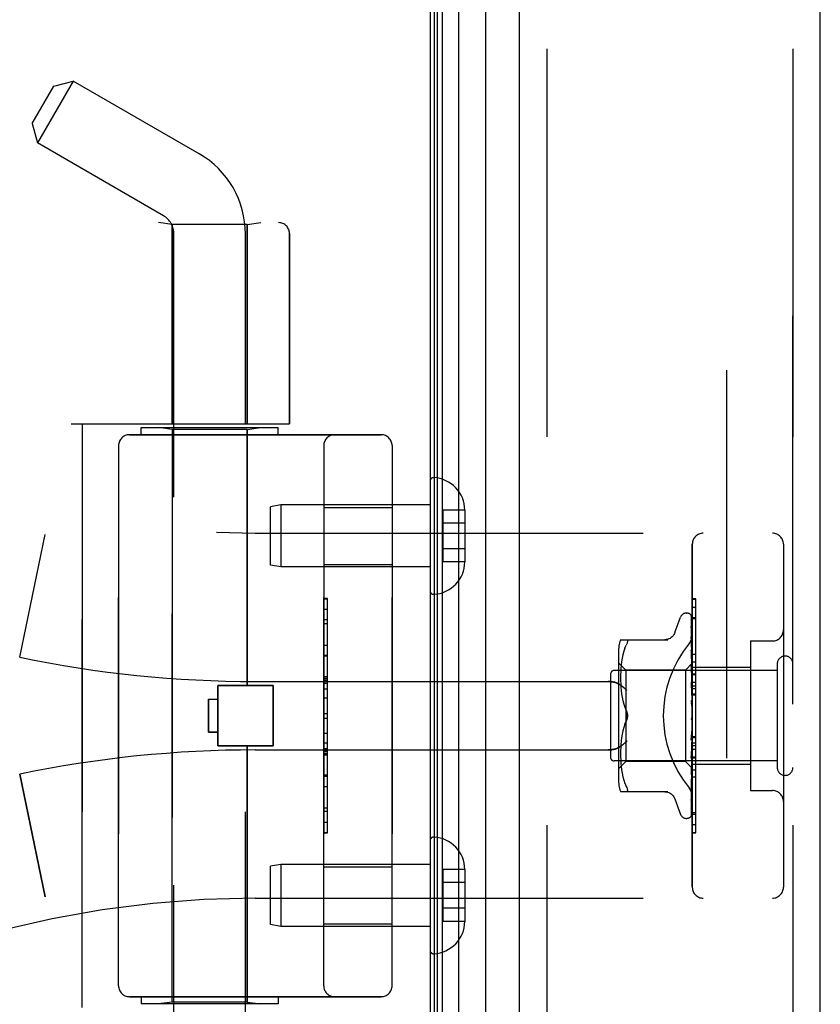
# Model space of a CAD drawing. Header units: inches. Extents: x 0 to 193, y 0 to 125.
# Tile 25 of 256: x 14.91 to 17.1, y 52 to 54.7. Entities that reach past the tile are written whole.
import ezdxf

# ---------------------------------------------------------------- set-up
doc = ezdxf.new("R2010")
doc.units = ezdxf.units.IN
doc.header["$LTSCALE"] = 10.635988
doc.header["$MEASUREMENT"] = 0
doc.linetypes.add('HIDDEN', pattern=[0.2, 0.1, -0.1])
doc.layers.get('0').update_dxf_attribs({"linetype": 'CONTINUOUS'})
for name, color, linetype in [('DEFAULT_2', 8, 'HIDDEN'), ('LEFTHAND_DOOR_ASSEMBLY', 7, 'CONTINUOUS'), ('RIGHTHAND_DOOR_ASSEMBLY', 7, 'CONTINUOUS')]:
    doc.layers.add(name, color=color, linetype=linetype)

msp = doc.modelspace()

# ---------------------------------------------------------------- linework, layer by layer
at = {"color": 3, "linetype": 'Continuous'}
msp.add_line((16.0301, 91.0617), (16.0301, 31.2697), dxfattribs=at)
at = {"layer": 'DEFAULT_2', "color": 8, "linetype": 'HIDDEN'}
msp.add_line((16.8427, 89.9001), (16.8427, 32.4312), dxfattribs=at)
at = {"layer": 'LEFTHAND_DOOR_ASSEMBLY', "color": 7, "linetype": 'Continuous'}
for p, q in [((16.0645, 31.5092), (16.0645, 90.8221)), ((16.1079, 90.831), (16.1079, 31.5003)), ((16.042, 31.5184), (16.042, 90.813)), ((16.0508, 31.516), (16.0508, 90.8153)), ((16.183, 31.5287), (16.183, 90.8026))]:
    msp.add_line(p, q, dxfattribs=at)
at = {"layer": 'LEFTHAND_DOOR_ASSEMBLY', "color": 3, "linetype": 'Continuous'}
for p, q in [((16.2751, 31.5507), (16.2751, 90.7807)), ((17.1001, 31.5507), (17.1001, 90.7807))]:
    msp.add_line(p, q, dxfattribs=at)
at = {"layer": 'LEFTHAND_DOOR_ASSEMBLY', "color": 8, "linetype": 'HIDDEN'}
for p, q in [((16.3501, 90.7807), (16.3501, 31.5507)), ((17.0251, 31.5507), (17.0251, 90.7807)), ((14.9397, 54.4134), (14.9987, 54.5156)), ((15.052, 54.5299), (14.954, 54.3601)), ((14.9987, 54.5156), (15.052, 54.5299)), ((15.3971, 54.3306), (15.052, 54.5299)), ((14.9397, 54.4134), (14.954, 54.3601)), ((15.2991, 54.1609), (14.954, 54.3601)), ((13.5511, 54.1419), (15.6149, 54.1419)), ((15.3231, 54.1366), (15.2856, 54.1419)), ((15.5291, 54.1366), (15.3231, 54.1366)), ((15.3231, 54.1366), (15.3231, 53.5907)), ((15.5291, 54.1366), (15.5666, 54.1419)), ((15.5291, 54.1366), (15.5291, 53.5907)), ((15.3281, 51.2627), (15.3281, 54.1107)), ((15.5241, 51.4641), (15.5241, 54.1107)), ((15.6449, 54.1119), (15.6449, 53.5907)), ((15.0461, 53.5907), (15.6449, 53.5907)), ((15.0761, 51.9907), (15.0761, 53.5907)), ((15.2061, 53.5607), (15.8961, 53.5607)), ((15.2386, 53.5807), (15.6136, 53.5807)), ((15.2386, 53.5607), (15.2386, 53.5807)), ((15.3231, 53.5754), (15.2856, 53.5807)), ((15.5291, 53.5754), (15.3231, 53.5754)), ((15.3231, 52.0059), (15.3231, 53.5754)), ((15.5291, 53.5754), (15.5666, 53.5807)), ((15.5291, 52.8737), (15.5291, 53.5754)), ((15.6136, 53.5607), (15.6136, 53.5807)), ((15.1761, 53.5307), (15.1761, 52.0507)), ((15.7386, 52.0507), (15.7386, 53.5307)), ((15.9261, 53.5307), (15.9261, 52.0507)), ((16.0301, 53.433), (16.0301, 53.1333)), ((15.621, 53.3682), (15.5926, 53.3632)), ((15.5926, 53.2032), (15.5926, 53.3632)), ((16.0301, 53.3682), (15.621, 53.3682)), ((15.621, 53.3682), (15.621, 53.1982)), ((15.7386, 53.3612), (15.9261, 53.3612)), ((16.1256, 53.3542), (16.0656, 53.3542)), ((16.0656, 53.3542), (16.0656, 53.2121)), ((16.1256, 53.3542), (16.1256, 53.3531)), ((16.1256, 53.3531), (16.1256, 53.2132)), ((16.1256, 53.3182), (16.0656, 53.3182)), ((15.5511, 53.2907), (16.9691, 53.2907)), ((14.9051, 52.9507), (14.9749, 53.2873)), ((16.1256, 53.2482), (16.0656, 53.2482)), ((16.7491, 52.3207), (16.7491, 53.2607)), ((16.9991, 53.2607), (16.9991, 52.3207)), ((16.1256, 53.2121), (16.0656, 53.2121)), ((16.1256, 53.2132), (16.1256, 53.2121)), ((15.621, 53.1982), (15.5926, 53.2032)), ((16.0301, 53.1982), (15.621, 53.1982)), ((15.7386, 53.2052), (15.9261, 53.2052)), ((15.7486, 53.1116), (15.7386, 53.1116)), ((15.7386, 53.1114), (15.7486, 53.1114)), ((15.7486, 52.4697), (15.7486, 53.1116)), ((16.7491, 53.0884), (16.7591, 53.0884)), ((16.7591, 52.6777), (16.7591, 53.0884)), ((15.7486, 53.0533), (15.7386, 53.0533)), ((16.7016, 53.0186), (16.717, 53.0609)), ((16.7326, 53.0719), (16.7335, 53.0719)), ((16.7465, 53.0623), (16.7483, 52.9334)), ((16.7465, 53.0531), (16.7483, 52.9284)), ((16.7465, 53.0513), (16.7483, 52.9282)), ((16.7491, 53.06), (16.7591, 53.06)), ((15.7386, 53.0431), (15.7486, 53.0431)), ((16.7464, 53.0348), (16.7465, 53.0343)), ((16.7465, 53.0343), (16.7483, 52.9183)), ((16.7465, 53.0315), (16.7483, 52.918)), ((16.5526, 52.999), (16.6818, 52.999)), ((16.7465, 53.0069), (16.7465, 53.0068)), ((16.7473, 53.0008), (16.7465, 53.0069)), ((16.7465, 53.0068), (16.7483, 52.9035)), ((16.7465, 53.0027), (16.7465, 53.003)), ((16.7465, 53.0029), (16.7483, 52.9032)), ((16.7481, 52.9937), (16.7473, 53.0008)), ((16.9091, 52.9957), (16.9691, 52.9957)), ((16.9091, 52.9957), (16.9091, 52.5857)), ((15.7386, 52.9843), (15.7486, 52.9843)), ((16.5471, 52.9702), (16.5471, 52.6111)), ((16.5614, 52.9671), (16.5589, 52.9577)), ((16.5644, 52.976), (16.5614, 52.9671)), ((16.5644, 52.9759), (16.568, 52.9844)), ((16.7465, 52.9713), (16.7465, 52.9714)), ((16.7465, 52.9714), (16.7483, 52.8847)), ((16.7477, 52.96), (16.7465, 52.9713)), ((16.7465, 52.9667), (16.7483, 52.8843)), ((15.7486, 52.954), (15.7386, 52.954)), ((16.5554, 52.9387), (16.5542, 52.9293)), ((16.5569, 52.9482), (16.5553, 52.9386)), ((16.5589, 52.9578), (16.5569, 52.9482)), ((16.7485, 52.952), (16.7477, 52.96)), ((16.7491, 52.9457), (16.7485, 52.952)), ((16.7491, 52.9387), (16.7591, 52.9387)), ((16.9821, 52.9147), (16.5351, 52.9147)), ((16.5671, 52.9159), (16.5471, 52.9359)), ((16.553, 52.9118), (16.5527, 52.9033)), ((16.5535, 52.9204), (16.553, 52.9117)), ((16.5542, 52.9293), (16.5535, 52.9203)), ((16.7301, 52.9159), (16.5671, 52.9159)), ((16.5671, 52.9159), (16.5671, 52.6654)), ((16.7491, 52.9349), (16.7301, 52.9159)), ((16.7301, 52.9159), (16.7301, 52.6654)), ((16.7465, 52.9293), (16.7465, 52.9295)), ((16.7465, 52.9295), (16.7483, 52.8625)), ((16.7481, 52.9123), (16.7465, 52.9293)), ((16.7465, 52.9241), (16.7483, 52.862)), ((16.7491, 52.9012), (16.7481, 52.9123)), ((16.7483, 52.9335), (16.7484, 52.9335)), ((16.7483, 52.9334), (16.7484, 52.9335)), ((16.7483, 52.9284), (16.7484, 52.9283)), ((16.7483, 52.9282), (16.7484, 52.9284)), ((16.7483, 52.9183), (16.7484, 52.9181)), ((16.7483, 52.918), (16.7484, 52.9183)), ((16.7491, 52.9314), (16.7484, 52.9284)), ((16.7491, 52.9228), (16.7484, 52.9183)), ((16.7491, 52.9144), (16.7484, 52.9181)), ((16.7491, 52.9237), (16.9091, 52.9237)), ((16.9821, 52.9327), (16.9821, 52.6487)), ((15.5511, 52.8844), (16.5187, 52.8844)), ((15.7486, 52.8974), (15.7386, 52.8974)), ((15.7486, 52.8973), (15.7386, 52.8973)), ((15.7386, 52.897), (15.7486, 52.897)), ((16.5251, 52.9047), (16.5251, 52.6767)), ((16.5527, 52.9034), (16.5526, 52.895)), ((16.5526, 52.8952), (16.5527, 52.8866)), ((16.5527, 52.8868), (16.553, 52.878)), ((16.7483, 52.9032), (16.7484, 52.9036)), ((16.7483, 52.9035), (16.7484, 52.9033)), ((16.7483, 52.8843), (16.7484, 52.8848)), ((16.7483, 52.8847), (16.7484, 52.8844)), ((16.7491, 52.9095), (16.7484, 52.9036)), ((16.7491, 52.8982), (16.7484, 52.9033)), ((16.7491, 52.8918), (16.7484, 52.8848)), ((16.7491, 52.878), (16.7484, 52.8844)), ((15.4481, 52.8737), (15.6001, 52.8737)), ((15.4481, 52.7077), (15.4481, 52.8737)), ((15.6001, 52.7077), (15.6001, 52.8737)), ((16.553, 52.8782), (16.5535, 52.8691)), ((16.5535, 52.8693), (16.5543, 52.86)), ((16.5543, 52.8602), (16.5554, 52.8507)), ((16.7465, 52.8823), (16.7465, 52.8825)), ((16.7465, 52.8825), (16.7483, 52.8376)), ((16.7465, 52.8823), (16.7491, 52.8527)), ((16.7465, 52.8765), (16.7483, 52.8371)), ((16.7483, 52.8624), (16.7484, 52.8626)), ((16.7483, 52.8625), (16.7484, 52.8622)), ((16.7483, 52.862), (16.7483, 52.8624)), ((16.7491, 52.8706), (16.7484, 52.8626)), ((16.7491, 52.8547), (16.7484, 52.8622)), ((16.7491, 52.8826), (16.7591, 52.8826)), ((16.7491, 52.8725), (16.7591, 52.8725)), ((16.7491, 52.8653), (16.7591, 52.8653)), ((15.4231, 52.8357), (15.4481, 52.8357)), ((15.4231, 52.8357), (15.4231, 52.7457)), ((15.7486, 52.8391), (15.7386, 52.8391)), ((16.5554, 52.8508), (16.5569, 52.8413)), ((16.5569, 52.8414), (16.5589, 52.8319)), ((16.5588, 52.832), (16.5613, 52.8227)), ((16.7465, 52.832), (16.7491, 52.8021)), ((16.7483, 52.8371), (16.7484, 52.8378)), ((16.7483, 52.8376), (16.7484, 52.8373)), ((16.7491, 52.8464), (16.7484, 52.8378)), ((16.7491, 52.8291), (16.7484, 52.8373)), ((16.7491, 52.8503), (16.7591, 52.8503)), ((16.5613, 52.8227), (16.5644, 52.8138)), ((16.5644, 52.8138), (16.568, 52.8052)), ((16.7465, 52.8255), (16.7475, 52.8175)), ((16.7491, 52.8202), (16.7484, 52.8113)), ((15.7386, 52.7969), (15.7486, 52.7969)), ((16.7481, 52.7851), (16.7482, 52.7851)), ((16.7482, 52.7852), (16.7483, 52.7852)), ((16.7483, 52.7853), (16.7485, 52.7854)), ((16.7483, 52.7852), (16.7483, 52.7853)), ((16.7491, 52.7929), (16.7484, 52.7841)), ((16.7491, 52.7747), (16.7484, 52.7836)), ((16.7491, 52.7871), (16.7489, 52.7867)), ((16.5589, 52.7494), (16.5569, 52.7399)), ((16.5613, 52.7586), (16.5588, 52.7493)), ((16.5644, 52.7675), (16.568, 52.7761)), ((16.7484, 52.7575), (16.7465, 52.7299)), ((16.7484, 52.7569), (16.7465, 52.7237)), ((16.7465, 52.7239), (16.7491, 52.7537)), ((16.7491, 52.7656), (16.7484, 52.7571)), ((16.7484, 52.7575), (16.7484, 52.7566)), ((16.7484, 52.7569), (16.7484, 52.7571)), ((16.7491, 52.7478), (16.7484, 52.7566)), ((15.4231, 52.7457), (15.4481, 52.7457)), ((16.5554, 52.7306), (16.5543, 52.7211)), ((16.5569, 52.74), (16.5554, 52.7305)), ((16.7483, 52.7315), (16.7465, 52.6805)), ((16.7483, 52.731), (16.7465, 52.6747)), ((16.7465, 52.7237), (16.7465, 52.7239)), ((16.7483, 52.7315), (16.7484, 52.7308)), ((16.7483, 52.731), (16.7484, 52.7313)), ((16.7491, 52.7392), (16.7484, 52.7313)), ((16.7491, 52.7225), (16.7484, 52.7308)), ((16.7491, 52.734), (16.7591, 52.734)), ((15.4481, 52.7077), (15.6001, 52.7077)), ((15.5291, 52.0059), (15.5291, 52.7077)), ((15.5511, 52.6969), (16.5187, 52.6969)), ((15.7386, 52.7168), (15.7486, 52.7168)), ((15.7386, 52.7012), (15.7486, 52.7012)), ((16.553, 52.7033), (16.5527, 52.6945)), ((16.5535, 52.7122), (16.553, 52.7031)), ((16.5543, 52.7213), (16.5535, 52.712)), ((16.7483, 52.7078), (16.7465, 52.6352)), ((16.7483, 52.7073), (16.7465, 52.6301)), ((16.7473, 52.6833), (16.7491, 52.7039)), ((16.7483, 52.7078), (16.7484, 52.7072)), ((16.7483, 52.7073), (16.7484, 52.7076)), ((16.7491, 52.7146), (16.7484, 52.7076)), ((16.7491, 52.6997), (16.7484, 52.7072)), ((15.7386, 52.6936), (15.7486, 52.6936)), ((15.7386, 52.6882), (15.7486, 52.6882)), ((15.7386, 52.6834), (15.7486, 52.6834)), ((16.5527, 52.6947), (16.5526, 52.6861)), ((16.5526, 52.6863), (16.5527, 52.6779)), ((16.5527, 52.678), (16.553, 52.6695)), ((16.553, 52.6696), (16.5535, 52.6609)), ((16.7483, 52.6871), (16.7465, 52.5956)), ((16.7483, 52.6867), (16.7465, 52.5913)), ((16.7465, 52.675), (16.7473, 52.6833)), ((16.7465, 52.6747), (16.7465, 52.675)), ((16.7483, 52.6701), (16.7465, 52.5631)), ((16.7483, 52.6698), (16.7465, 52.5597)), ((16.7483, 52.6871), (16.7484, 52.6866)), ((16.7483, 52.6867), (16.7484, 52.687)), ((16.7483, 52.6701), (16.7484, 52.6698)), ((16.7483, 52.6698), (16.7484, 52.6701)), ((16.7491, 52.6928), (16.7484, 52.687)), ((16.7491, 52.6801), (16.7484, 52.6866)), ((16.7491, 52.6745), (16.7484, 52.6701)), ((16.7491, 52.6646), (16.7484, 52.6698)), ((16.7491, 52.6777), (16.7591, 52.6777)), ((16.7591, 52.6773), (16.7491, 52.6773)), ((16.7491, 52.6757), (16.7591, 52.6757)), ((16.7591, 52.47), (16.7591, 52.6773)), ((16.9821, 52.6667), (16.5351, 52.6667)), ((16.5671, 52.6654), (16.5471, 52.6454)), ((16.5535, 52.661), (16.5542, 52.652)), ((16.5542, 52.652), (16.5554, 52.6426)), ((16.5553, 52.6427), (16.5569, 52.6331)), ((16.7301, 52.6654), (16.5671, 52.6654)), ((16.7484, 52.6472), (16.7301, 52.6654)), ((16.7483, 52.6576), (16.7465, 52.5388)), ((16.7483, 52.6574), (16.7465, 52.5365)), ((16.7483, 52.6498), (16.7465, 52.5224)), ((16.7481, 52.6465), (16.7491, 52.6573)), ((16.7483, 52.6576), (16.7484, 52.6573)), ((16.7483, 52.6574), (16.7484, 52.6575)), ((16.7483, 52.6498), (16.7484, 52.6497)), ((16.7483, 52.6497), (16.7484, 52.6498)), ((16.7491, 52.6464), (16.7483, 52.6472)), ((16.7483, 52.6472), (16.7484, 52.6472)), ((16.7491, 52.6604), (16.7484, 52.6575)), ((16.7491, 52.6536), (16.7484, 52.6573)), ((16.7491, 52.6577), (16.9091, 52.6577)), ((14.9051, 52.6306), (14.9749, 52.294)), ((15.7386, 52.625), (15.7486, 52.625)), ((16.5569, 52.6331), (16.5589, 52.6235)), ((16.5589, 52.6236), (16.5614, 52.6142)), ((16.7465, 52.6301), (16.7465, 52.6303)), ((16.7485, 52.6094), (16.7491, 52.6154)), ((16.7591, 52.6222), (16.7491, 52.6222)), ((16.5614, 52.6142), (16.5644, 52.6053)), ((16.5644, 52.6054), (16.568, 52.5969)), ((16.7465, 52.5913), (16.7465, 52.5913)), ((16.7477, 52.6018), (16.7485, 52.6094)), ((16.6818, 52.5823), (16.5526, 52.5823)), ((16.7016, 52.5627), (16.717, 52.5204)), ((16.7465, 52.5594), (16.7472, 52.5649)), ((16.7465, 52.5631), (16.7465, 52.5629)), ((16.9091, 52.5857), (16.9691, 52.5857)), ((16.7465, 52.5365), (16.7464, 52.5357)), ((16.7465, 52.5597), (16.7465, 52.5596)), ((16.7465, 52.5596), (16.7465, 52.5594)), ((16.7326, 52.5094), (16.7335, 52.5094)), ((16.7448, 52.5139), (16.7449, 52.514)), ((16.7491, 52.5253), (16.7591, 52.5253)), ((15.7386, 52.4987), (15.7486, 52.4987)), ((15.7386, 52.4697), (15.7486, 52.4697)), ((16.7491, 52.4709), (16.7591, 52.4709)), ((16.7491, 52.47), (16.7591, 52.47)), ((16.0301, 52.448), (16.0301, 52.1483)), ((15.621, 52.3832), (15.5926, 52.3782)), ((15.5926, 52.2182), (15.5926, 52.3782)), ((16.0301, 52.3832), (15.621, 52.3832)), ((15.621, 52.3832), (15.621, 52.2132)), ((15.7386, 52.3762), (15.9261, 52.3762)), ((16.1256, 52.3692), (16.0656, 52.3692)), ((16.0656, 52.3692), (16.0656, 52.2271)), ((16.1256, 52.3692), (16.1256, 52.3681)), ((16.1256, 52.3681), (16.1256, 52.2282)), ((16.1256, 52.3332), (16.0656, 52.3332)), ((15.5511, 52.2907), (16.9691, 52.2907)), ((16.1256, 52.2632), (16.0656, 52.2632)), ((15.621, 52.2132), (15.5926, 52.2182)), ((16.0301, 52.2132), (15.621, 52.2132)), ((15.7386, 52.2202), (15.9261, 52.2202)), ((16.1256, 52.2271), (16.0656, 52.2271)), ((16.1256, 52.2282), (16.1256, 52.2271)), ((15.8961, 52.0207), (15.2061, 52.0207)), ((15.2386, 52.0207), (15.2386, 52.0007)), ((15.6136, 52.0007), (15.2386, 52.0007)), ((15.3231, 52.0059), (15.2856, 52.0007)), ((15.5291, 52.0059), (15.3231, 52.0059)), ((15.5291, 52.0059), (15.5666, 52.0007)), ((15.6136, 52.0207), (15.6136, 52.0007))]:
    msp.add_line(p, q, dxfattribs=at)
for points in [[(16.7457, 53.0645), (16.7457, 53.0645), (16.7457, 53.0646), (16.7457, 53.0646), (16.7458, 53.0644), (16.7459, 53.0641), (16.7461, 53.0638), (16.7463, 53.0633), (16.7464, 53.0627), (16.7465, 53.0621), (16.7465, 53.0617)], [(16.7491, 53.0584), (16.749, 53.0586), (16.7488, 53.0593), (16.7485, 53.06), (16.7482, 53.0606), (16.7479, 53.0612), (16.7476, 53.0617), (16.7473, 53.0622), (16.747, 53.0627), (16.7467, 53.0631), (16.7464, 53.0635), (16.7462, 53.0639), (16.7457, 53.0645)], [(16.7458, 53.065), (16.746, 53.0647), (16.7462, 53.0642), (16.7463, 53.0636), (16.7464, 53.0629), (16.7465, 53.0623)], [(16.7491, 53.0552), (16.7487, 53.0568), (16.7483, 53.0585), (16.7478, 53.06), (16.7474, 53.0615), (16.7468, 53.0628), (16.7462, 53.0641), (16.7458, 53.065)], [(16.7464, 53.0525), (16.7463, 53.0525), (16.7463, 53.0527), (16.7462, 53.0527), (16.7463, 53.0526), (16.7463, 53.0524), (16.7464, 53.052), (16.7465, 53.0515), (16.7465, 53.0513)], [(16.7463, 53.0542), (16.7464, 53.054), (16.7465, 53.0535), (16.7465, 53.0531)], [(16.7491, 53.0403), (16.7488, 53.042), (16.7485, 53.0443), (16.748, 53.0465), (16.7476, 53.0487), (16.7471, 53.0508), (16.7467, 53.0528), (16.7463, 53.0542)], [(16.7466, 53.052), (16.7464, 53.0523), (16.7464, 53.0525)], [(16.7491, 53.0467), (16.749, 53.047), (16.7488, 53.0476), (16.7485, 53.0483), (16.7482, 53.0489), (16.7479, 53.0495), (16.7477, 53.0501), (16.7474, 53.0506), (16.7471, 53.0511), (16.7466, 53.052)], [(16.7491, 53.0609), (16.7488, 53.0618), (16.7484, 53.0627), (16.7483, 53.0628)], [(16.7491, 53.0165), (16.7489, 53.0184), (16.7485, 53.0213), (16.7481, 53.0243), (16.7477, 53.0271), (16.7472, 53.03), (16.7468, 53.0328), (16.7464, 53.0348)], [(16.7465, 53.0318), (16.7465, 53.0319), (16.7464, 53.032), (16.7464, 53.0319), (16.7465, 53.0317), (16.7465, 53.0315)], [(16.7471, 53.0305), (16.7468, 53.031), (16.7466, 53.0314), (16.7465, 53.0317), (16.7465, 53.0318)], [(16.7491, 53.0258), (16.7489, 53.0263), (16.7486, 53.0272), (16.7483, 53.0279), (16.748, 53.0287), (16.7476, 53.0293), (16.7471, 53.0305)], [(16.568, 52.999), (16.5693, 52.9988), (16.5703, 52.9983), (16.571, 52.9975), (16.5713, 52.9964), (16.5715, 52.9951), (16.5713, 52.9935), (16.571, 52.9917), (16.5703, 52.9896), (16.5693, 52.9872), (16.568, 52.9844)], [(16.7014, 53.0182), (16.7006, 53.0163), (16.6989, 53.013), (16.6968, 53.01), (16.6943, 53.0072), (16.6914, 53.0048), (16.6883, 53.0027), (16.6849, 53.0011), (16.6813, 52.9999), (16.6777, 52.9992), (16.674, 52.999)], [(16.7403, 52.9886), (16.7408, 52.9892), (16.7413, 52.9898), (16.7417, 52.9904), (16.7422, 52.9911), (16.7426, 52.9917), (16.7431, 52.9924), (16.7435, 52.993), (16.7439, 52.9937), (16.7443, 52.9944), (16.7447, 52.9952), (16.7451, 52.9959), (16.7454, 52.9966), (16.7458, 52.9974), (16.7461, 52.9981), (16.7464, 52.9989), (16.7467, 52.9996), (16.747, 53.0004), (16.7473, 53.0012), (16.7475, 53.002), (16.7478, 53.0028), (16.748, 53.0035), (16.7482, 53.0043), (16.7484, 53.0051), (16.7485, 53.0059), (16.7487, 53.0067), (16.7488, 53.0075), (16.7489, 53.0082), (16.749, 53.009), (16.749, 53.0098), (16.7491, 53.0105), (16.7491, 53.0113), (16.7491, 53.012)], [(16.7491, 52.9965), (16.7489, 52.9972), (16.7485, 52.998), (16.7482, 52.9989), (16.7478, 52.9996), (16.7475, 53.0003), (16.7472, 53.001), (16.7469, 53.0016), (16.7467, 53.0021), (16.7466, 53.0026), (16.7465, 53.0027)], [(16.7491, 52.9846), (16.7489, 52.9867), (16.7481, 52.9937)], [(16.7476, 52.9633), (16.7473, 52.964), (16.7471, 52.9646), (16.7468, 52.9652), (16.7467, 52.9657), (16.7466, 52.9662), (16.7465, 52.9665), (16.7465, 52.9667)], [(16.7491, 52.9598), (16.749, 52.9603), (16.7486, 52.9611), (16.7483, 52.9618), (16.7476, 52.9633)], [(16.7484, 52.9187), (16.7477, 52.9202), (16.7474, 52.9209), (16.7471, 52.9216), (16.7468, 52.9223), (16.7467, 52.9229), (16.7465, 52.9235), (16.7465, 52.9239), (16.7465, 52.9241)], [(16.7491, 52.9345), (16.7489, 52.9342), (16.7486, 52.934), (16.7485, 52.9337), (16.7484, 52.9336), (16.7483, 52.9335), (16.7483, 52.9335)], [(16.7491, 52.9339), (16.7489, 52.9337), (16.7486, 52.9335), (16.7485, 52.9334), (16.7484, 52.9334), (16.7483, 52.9334), (16.7483, 52.9334)], [(16.7491, 52.93), (16.7489, 52.9296), (16.7486, 52.9292), (16.7485, 52.9289), (16.7484, 52.9286), (16.7483, 52.9284), (16.7483, 52.9284)], [(16.7491, 52.9281), (16.7489, 52.928), (16.7486, 52.928), (16.7485, 52.928), (16.7484, 52.9281), (16.7483, 52.9282)], [(16.7491, 52.9204), (16.7489, 52.9199), (16.7486, 52.9194), (16.7485, 52.919), (16.7484, 52.9186), (16.7483, 52.9183), (16.7483, 52.9183)], [(16.7491, 52.9173), (16.7489, 52.9173), (16.7486, 52.9174), (16.7485, 52.9176), (16.7484, 52.9178), (16.7483, 52.918)], [(16.7491, 52.9348), (16.7489, 52.9345), (16.7487, 52.9342), (16.7486, 52.9339), (16.7484, 52.9335)], [(16.7491, 52.9331), (16.7489, 52.9332), (16.7487, 52.9333), (16.7486, 52.9334), (16.7484, 52.9335)], [(16.7491, 52.9262), (16.7489, 52.9268), (16.7487, 52.9273), (16.7486, 52.9278), (16.7484, 52.9283)], [(16.7491, 52.9171), (16.7488, 52.918), (16.7484, 52.9187)], [(16.5187, 52.8844), (16.52, 52.8844), (16.5213, 52.8844), (16.5225, 52.8843), (16.5238, 52.8842), (16.525, 52.8841), (16.5263, 52.884), (16.5275, 52.8839), (16.5287, 52.8837), (16.5299, 52.8835), (16.531, 52.8834), (16.5322, 52.8831), (16.5333, 52.8829), (16.5344, 52.8827), (16.5354, 52.8824), (16.5364, 52.8822), (16.5374, 52.8819), (16.5384, 52.8816), (16.5394, 52.8813), (16.5403, 52.881), (16.5412, 52.8806), (16.5421, 52.8803), (16.5429, 52.88), (16.5437, 52.8796), (16.5445, 52.8793), (16.5453, 52.8789), (16.546, 52.8785), (16.5467, 52.8782), (16.5474, 52.8778), (16.5481, 52.8774), (16.5487, 52.877)], [(16.7491, 52.9061), (16.7489, 52.9055), (16.7486, 52.905), (16.7485, 52.9045), (16.7484, 52.904), (16.7483, 52.9036), (16.7483, 52.9035)], [(16.7491, 52.9019), (16.7489, 52.9021), (16.7486, 52.9023), (16.7485, 52.9025), (16.7484, 52.9029), (16.7483, 52.9032)], [(16.7491, 52.8876), (16.7489, 52.887), (16.7486, 52.8864), (16.7485, 52.8859), (16.7484, 52.8854), (16.7483, 52.8849), (16.7483, 52.8847)], [(16.7491, 52.8826), (16.7489, 52.8828), (16.7486, 52.8831), (16.7485, 52.8835), (16.7484, 52.8839), (16.7483, 52.8843)], [(16.5699, 52.8594), (16.5694, 52.86), (16.5689, 52.8605), (16.5684, 52.8611), (16.5678, 52.8617), (16.5672, 52.8622), (16.5667, 52.8628), (16.5661, 52.8634), (16.5655, 52.8639), (16.5649, 52.8645), (16.5643, 52.8651), (16.5637, 52.8656), (16.5631, 52.8662), (16.5625, 52.8667), (16.5618, 52.8673), (16.5612, 52.8679), (16.5605, 52.8684), (16.5599, 52.8689), (16.5592, 52.8695), (16.5586, 52.87), (16.5579, 52.8705), (16.5572, 52.871), (16.5566, 52.8716), (16.5559, 52.8721), (16.5553, 52.8726), (16.5546, 52.873), (16.5539, 52.8735), (16.5533, 52.874), (16.5526, 52.8744), (16.5519, 52.8749), (16.5513, 52.8753), (16.5506, 52.8758), (16.55, 52.8762), (16.5493, 52.8766), (16.5487, 52.877)], [(16.7491, 52.87), (16.749, 52.8702), (16.7487, 52.8708), (16.7484, 52.8714), (16.7481, 52.872), (16.7478, 52.8726), (16.7475, 52.8732), (16.7472, 52.8739), (16.7469, 52.8746), (16.7467, 52.8753), (16.7466, 52.876), (16.7465, 52.8766)], [(16.7491, 52.8656), (16.7489, 52.865), (16.7486, 52.8644), (16.7485, 52.8638), (16.7484, 52.8632), (16.7483, 52.8627), (16.7483, 52.8625)], [(16.7491, 52.8599), (16.7489, 52.8602), (16.7487, 52.8606), (16.7485, 52.861), (16.7484, 52.8614), (16.7484, 52.8619), (16.7483, 52.862)], [(16.7491, 52.841), (16.7489, 52.8404), (16.7486, 52.8397), (16.7485, 52.8391), (16.7484, 52.8385), (16.7483, 52.8379), (16.7483, 52.8376)], [(16.7491, 52.8347), (16.7489, 52.8351), (16.7486, 52.8356), (16.7485, 52.8361), (16.7484, 52.8367), (16.7483, 52.8371)], [(16.568, 52.8052), (16.5686, 52.804), (16.5692, 52.8027), (16.5697, 52.8013), (16.5701, 52.7998)], [(16.5715, 52.7907), (16.5714, 52.793), (16.5711, 52.7955), (16.5706, 52.798), (16.5699, 52.8004), (16.5691, 52.8029), (16.568, 52.8052)], [(16.7491, 52.8202), (16.749, 52.8204), (16.7488, 52.8208), (16.7485, 52.8211), (16.7483, 52.8215), (16.748, 52.8219), (16.7478, 52.8223), (16.7475, 52.8228), (16.7472, 52.8233), (16.747, 52.8239), (16.7467, 52.8245), (16.7466, 52.8252), (16.7465, 52.8256)], [(16.7475, 52.8175), (16.7481, 52.8123), (16.7484, 52.8101)], [(16.7491, 52.8145), (16.7489, 52.8139), (16.7486, 52.8133), (16.7485, 52.8127), (16.7484, 52.812), (16.7483, 52.8114), (16.7484, 52.8108)], [(16.7484, 52.8101), (16.7483, 52.8107), (16.7484, 52.8113)], [(16.7491, 52.8079), (16.7489, 52.8084), (16.7486, 52.8089), (16.7485, 52.8095), (16.7484, 52.8101)], [(16.568, 52.7761), (16.5691, 52.7784), (16.5699, 52.7809), (16.5706, 52.7834), (16.5711, 52.7858), (16.5714, 52.7883), (16.5715, 52.7907)], [(16.57, 52.7811), (16.5694, 52.7793), (16.5688, 52.7777), (16.568, 52.7761)], [(16.5705, 52.7983), (16.5709, 52.7968), (16.5711, 52.7952), (16.5713, 52.7937), (16.5714, 52.7921), (16.5715, 52.7907)], [(16.5715, 52.7907), (16.5714, 52.7887), (16.5712, 52.7868), (16.5709, 52.7849), (16.5705, 52.783)], [(16.7476, 52.7844), (16.7474, 52.784), (16.7472, 52.7836), (16.7469, 52.7832), (16.7468, 52.7826), (16.7466, 52.7821), (16.7465, 52.7815), (16.7465, 52.7809), (16.7465, 52.7803)], [(16.7489, 52.7867), (16.7487, 52.7863), (16.7485, 52.7859), (16.7483, 52.7855), (16.748, 52.7851), (16.7478, 52.7847), (16.7476, 52.7844)], [(16.7481, 52.7851), (16.748, 52.7849), (16.7478, 52.7847), (16.7476, 52.7844)], [(16.7476, 52.7844), (16.7476, 52.7844), (16.7477, 52.7846), (16.7478, 52.7847), (16.7479, 52.7848)], [(16.7479, 52.7848), (16.748, 52.7849), (16.7481, 52.785)], [(16.7484, 52.7853), (16.7483, 52.7853), (16.7481, 52.7851)], [(16.7489, 52.7867), (16.7489, 52.7866), (16.7486, 52.786), (16.7485, 52.7854), (16.7484, 52.7848), (16.7483, 52.7842), (16.7484, 52.7836)], [(16.7491, 52.7805), (16.7489, 52.781), (16.7486, 52.7816), (16.7485, 52.7822), (16.7484, 52.7829), (16.7483, 52.7835), (16.7484, 52.7841)], [(16.7485, 52.7854), (16.7485, 52.7855), (16.7486, 52.7856), (16.7487, 52.7857), (16.7488, 52.7858), (16.7489, 52.786), (16.749, 52.7862), (16.7491, 52.7863)], [(16.568, 52.7761), (16.5644, 52.7675), (16.5613, 52.7586)], [(16.7491, 52.7534), (16.7489, 52.754), (16.7486, 52.7546), (16.7485, 52.7553), (16.7484, 52.7559), (16.7483, 52.7565), (16.7484, 52.7569)], [(16.7491, 52.7599), (16.7489, 52.7594), (16.7486, 52.7589), (16.7485, 52.7583), (16.7484, 52.7578), (16.7484, 52.7575)], [(16.7465, 52.7298), (16.7465, 52.73), (16.7466, 52.7306), (16.7468, 52.7313), (16.747, 52.7319), (16.7472, 52.7326), (16.7475, 52.7332), (16.7478, 52.7337), (16.7481, 52.7342), (16.7487, 52.7352)], [(16.7491, 52.7338), (16.7489, 52.7334), (16.7486, 52.7329), (16.7485, 52.7324), (16.7484, 52.7319), (16.7483, 52.7315)], [(16.7491, 52.7277), (16.7489, 52.7283), (16.7486, 52.7289), (16.7485, 52.7296), (16.7484, 52.7302), (16.7483, 52.7307), (16.7483, 52.731)], [(16.7487, 52.7352), (16.749, 52.7357), (16.7491, 52.736)], [(16.5487, 52.7043), (16.5481, 52.7039), (16.5474, 52.7035), (16.5467, 52.7031), (16.546, 52.7028), (16.5453, 52.7024), (16.5445, 52.702), (16.5437, 52.7017), (16.5429, 52.7013), (16.5421, 52.701), (16.5412, 52.7007), (16.5403, 52.7003), (16.5394, 52.7), (16.5384, 52.6997), (16.5374, 52.6994), (16.5364, 52.6991), (16.5354, 52.6989), (16.5344, 52.6986), (16.5333, 52.6984), (16.5322, 52.6982), (16.531, 52.6979), (16.5299, 52.6978), (16.5287, 52.6976), (16.5275, 52.6974), (16.5263, 52.6973), (16.525, 52.6972), (16.5238, 52.6971), (16.5225, 52.697), (16.5213, 52.6969), (16.52, 52.6969), (16.5187, 52.6969)], [(16.5487, 52.7043), (16.5493, 52.7047), (16.55, 52.7051), (16.5506, 52.7055), (16.5513, 52.706), (16.5519, 52.7064), (16.5526, 52.7069), (16.5533, 52.7073), (16.5539, 52.7078), (16.5546, 52.7083), (16.5553, 52.7087), (16.5559, 52.7092), (16.5566, 52.7097), (16.5572, 52.7103), (16.5579, 52.7108), (16.5586, 52.7113), (16.5592, 52.7118), (16.5599, 52.7124), (16.5605, 52.7129), (16.5612, 52.7135), (16.5618, 52.714), (16.5625, 52.7146), (16.5631, 52.7151), (16.5637, 52.7157), (16.5643, 52.7162), (16.5649, 52.7168), (16.5655, 52.7174), (16.5661, 52.7179), (16.5667, 52.7185), (16.5672, 52.7191), (16.5678, 52.7196), (16.5684, 52.7202), (16.5689, 52.7208), (16.5694, 52.7213), (16.5699, 52.7219)], [(16.7491, 52.7097), (16.7489, 52.7094), (16.7486, 52.7091), (16.7485, 52.7086), (16.7484, 52.7082), (16.7483, 52.7078)], [(16.7491, 52.7043), (16.7489, 52.7049), (16.7486, 52.7055), (16.7485, 52.7061), (16.7484, 52.7066), (16.7483, 52.7071), (16.7483, 52.7073)], [(16.7465, 52.6805), (16.7465, 52.6806), (16.7466, 52.6811), (16.7467, 52.6818), (16.7469, 52.6825), (16.7472, 52.6832), (16.7475, 52.6839), (16.7478, 52.6846)], [(16.7478, 52.6846), (16.7485, 52.686), (16.7488, 52.6866), (16.7491, 52.6873)], [(16.7491, 52.6886), (16.7489, 52.6884), (16.7486, 52.6881), (16.7485, 52.6878), (16.7484, 52.6875), (16.7483, 52.6871)], [(16.7491, 52.684), (16.7489, 52.6846), (16.7486, 52.6851), (16.7485, 52.6856), (16.7484, 52.6861), (16.7483, 52.6866), (16.7483, 52.6867)], [(16.7491, 52.6711), (16.7489, 52.6711), (16.7486, 52.6709), (16.7485, 52.6707), (16.7484, 52.6705), (16.7483, 52.6701)], [(16.7491, 52.6675), (16.7489, 52.6681), (16.7486, 52.6685), (16.7485, 52.669), (16.7484, 52.6694), (16.7483, 52.6698), (16.7483, 52.6698)], [(16.7483, 52.6472), (16.7465, 52.518), (16.7465, 52.5176), (16.7464, 52.5173), (16.7464, 52.5169), (16.7463, 52.5165), (16.7462, 52.5162), (16.746, 52.5158), (16.7459, 52.5155), (16.7457, 52.5152), (16.7456, 52.5149), (16.7454, 52.5147), (16.7452, 52.5144), (16.7451, 52.5142), (16.745, 52.5141), (16.7449, 52.514), (16.7448, 52.5139), (16.7448, 52.5139)], [(16.7465, 52.6303), (16.7468, 52.6335), (16.7481, 52.6465)], [(16.7476, 52.6387), (16.7483, 52.6403), (16.7487, 52.6412), (16.7491, 52.642), (16.7491, 52.6422)], [(16.7491, 52.658), (16.7489, 52.658), (16.7486, 52.658), (16.7485, 52.6579), (16.7484, 52.6578), (16.7483, 52.6576)], [(16.7491, 52.6555), (16.7489, 52.656), (16.7486, 52.6564), (16.7485, 52.6568), (16.7484, 52.6571), (16.7483, 52.6573), (16.7483, 52.6574)], [(16.7491, 52.6497), (16.7489, 52.6498), (16.7486, 52.6499), (16.7485, 52.65), (16.7484, 52.6499), (16.7483, 52.6498)], [(16.7491, 52.6484), (16.7489, 52.6488), (16.7486, 52.6491), (16.7485, 52.6494), (16.7484, 52.6496), (16.7483, 52.6497), (16.7483, 52.6497)], [(16.7491, 52.651), (16.7489, 52.6507), (16.7487, 52.6503), (16.7486, 52.6501), (16.7484, 52.6498)], [(16.7491, 52.6476), (16.7489, 52.648), (16.7487, 52.6486), (16.7486, 52.6491), (16.7484, 52.6497)], [(16.7491, 52.6467), (16.7489, 52.6468), (16.7487, 52.6469), (16.7486, 52.647), (16.7484, 52.6472)], [(16.7465, 52.6352), (16.7465, 52.6355), (16.7466, 52.636), (16.7468, 52.6366), (16.747, 52.6373), (16.7473, 52.638), (16.7476, 52.6387)], [(16.568, 52.5969), (16.5693, 52.5941), (16.5703, 52.5917), (16.571, 52.5896), (16.5713, 52.5878), (16.5715, 52.5862), (16.5713, 52.5849), (16.571, 52.5838), (16.5703, 52.583), (16.5693, 52.5825), (16.568, 52.5823)], [(16.7491, 52.5693), (16.7491, 52.57), (16.7491, 52.5708), (16.749, 52.5715), (16.749, 52.5723), (16.7489, 52.5731), (16.7488, 52.5738), (16.7487, 52.5746), (16.7485, 52.5754), (16.7484, 52.5762), (16.7482, 52.577), (16.748, 52.5778), (16.7478, 52.5785), (16.7475, 52.5793), (16.7473, 52.5801), (16.747, 52.5809), (16.7467, 52.5817), (16.7464, 52.5824), (16.7461, 52.5832), (16.7458, 52.5839), (16.7454, 52.5847), (16.7451, 52.5854), (16.7447, 52.5862), (16.7443, 52.5869), (16.7439, 52.5876), (16.7435, 52.5883), (16.7431, 52.5889), (16.7426, 52.5896), (16.7422, 52.5902), (16.7417, 52.5909), (16.7413, 52.5915), (16.7408, 52.5921), (16.7403, 52.5927)], [(16.7465, 52.5913), (16.7468, 52.5941), (16.7477, 52.6018)], [(16.7465, 52.5956), (16.7465, 52.5956), (16.7465, 52.5957), (16.7465, 52.5959), (16.7466, 52.5963), (16.7468, 52.5968), (16.747, 52.5973), (16.7473, 52.598), (16.7476, 52.5986), (16.7482, 52.6001)], [(16.7482, 52.6001), (16.7486, 52.6009), (16.7489, 52.6018), (16.7491, 52.6023)], [(16.674, 52.5823), (16.6777, 52.5821), (16.6813, 52.5814), (16.6849, 52.5802), (16.6883, 52.5786), (16.6914, 52.5765), (16.6943, 52.5741), (16.6968, 52.5713), (16.6989, 52.5683), (16.7006, 52.565), (16.7014, 52.5631)], [(16.7465, 52.5629), (16.7465, 52.5629), (16.7465, 52.5631), (16.7467, 52.5634), (16.7469, 52.5639), (16.7471, 52.5644), (16.7474, 52.565), (16.7477, 52.5657), (16.748, 52.5664), (16.7484, 52.5672), (16.7487, 52.568), (16.7491, 52.5689), (16.7491, 52.5691)], [(16.7472, 52.5649), (16.7477, 52.5681), (16.7481, 52.5713), (16.7485, 52.5746), (16.7489, 52.5778), (16.7491, 52.5798)], [(16.7464, 52.5357), (16.7467, 52.5374), (16.7472, 52.5398), (16.7476, 52.5423), (16.7481, 52.5448), (16.7485, 52.5474), (16.7489, 52.55), (16.7491, 52.5518)], [(16.7464, 52.538), (16.7464, 52.5379), (16.7464, 52.5379), (16.7464, 52.538), (16.7465, 52.5382), (16.7466, 52.5385), (16.7468, 52.5389), (16.7474, 52.5399)], [(16.7465, 52.5388), (16.7465, 52.5384), (16.7464, 52.5381), (16.7464, 52.538)], [(16.7474, 52.5399), (16.7477, 52.5405), (16.748, 52.5412), (16.7483, 52.5418), (16.7486, 52.5425), (16.7489, 52.5432), (16.7491, 52.5439)], [(16.7447, 52.5137), (16.7455, 52.5146), (16.7464, 52.5157), (16.7471, 52.5169), (16.7477, 52.518), (16.7482, 52.5193), (16.7487, 52.5206), (16.7491, 52.5221)], [(16.7449, 52.514), (16.745, 52.5141), (16.7451, 52.5143)], [(16.7451, 52.5143), (16.7453, 52.5144), (16.7454, 52.5145), (16.7455, 52.5147), (16.7457, 52.5148), (16.7458, 52.515), (16.746, 52.5152), (16.7462, 52.5154), (16.7463, 52.5156), (16.7465, 52.5158), (16.7467, 52.5161), (16.7469, 52.5163), (16.747, 52.5166), (16.7472, 52.5168), (16.7474, 52.5171), (16.7476, 52.5174), (16.7478, 52.5177), (16.7479, 52.518), (16.7481, 52.5183), (16.7483, 52.5186), (16.7484, 52.519), (16.7486, 52.5193), (16.7488, 52.5196), (16.7489, 52.52), (16.749, 52.5204), (16.7491, 52.5206)], [(16.7465, 52.5236), (16.7465, 52.5232), (16.7464, 52.5227), (16.7463, 52.5222), (16.7462, 52.5218), (16.7461, 52.5216), (16.746, 52.5216)], [(16.746, 52.5216), (16.746, 52.5215), (16.7461, 52.5216), (16.7461, 52.5217), (16.7463, 52.522), (16.7468, 52.5228)], [(16.7462, 52.5207), (16.7466, 52.5218), (16.7471, 52.5234), (16.7475, 52.5251), (16.748, 52.5269), (16.7484, 52.5288), (16.7488, 52.5308), (16.7491, 52.5324)], [(16.7465, 52.5224), (16.7464, 52.5218), (16.7464, 52.5213), (16.7462, 52.5208), (16.7462, 52.5207)], [(16.7468, 52.5228), (16.7471, 52.5232), (16.7474, 52.5238), (16.7477, 52.5243), (16.748, 52.5249), (16.7483, 52.5256), (16.7486, 52.5262), (16.7489, 52.527), (16.7491, 52.5275)]]:
    msp.add_lwpolyline(points, dxfattribs=at)
for centre, radius, start, end in [((15.2701, 54.1107), 0.254, 0, 60), ((15.2701, 54.1107), 0.058, 0, 60), ((15.5511, 56.0658), 2.7751, 223.8884, 270), ((15.6149, 54.1119), 0.03, 0, 90), ((15.2061, 53.5307), 0.03, 90, 180), ((15.7686, 53.5307), 0.03, 90, 180), ((15.8961, 53.5307), 0.03, 0, 90), ((16.0401, 53.433), 0.01, 86.7754, 180), ((16.0356, 53.3532), 0.09, 0.672, 86.7754), ((16.7791, 53.2607), 0.03, 90, 180), ((16.9691, 53.2607), 0.03, 0, 90), ((16.0356, 53.2132), 0.09, 273.2246, 359.328), ((16.0401, 53.1333), 0.01, 180, 273.2246), ((16.7326, 53.0552), 0.0167, 90, 160), ((16.7335, 53.0552), 0.0167, 27.1488, 90), ((16.9691, 53.0257), 0.03, 270, 360), ((16.6247, 52.9702), 0.0776, 157.9239, 180), ((15.5511, 56.0658), 3.1814, 258.2843, 270), ((17.0036, 52.9327), 0.0215, 0, 180), ((16.5351, 52.9047), 0.01, 90, 180), ((15.5511, 49.5155), 3.1814, 90, 101.7157), ((16.5351, 52.6767), 0.01, 180, 270), ((17.0036, 52.6487), 0.0215, 180, 360), ((16.6247, 52.6111), 0.0776, 180, 202.0761), ((16.9691, 52.5557), 0.03, 0, 90), ((16.7326, 52.5261), 0.0167, 200, 270), ((16.7335, 52.5261), 0.0167, 270, 312.2353), ((16.0401, 52.448), 0.01, 86.7754, 180), ((16.0356, 52.3682), 0.09, 0.672, 86.7754), ((16.7791, 52.3207), 0.03, 180, 270), ((16.9691, 52.3207), 0.03, 270, 360), ((15.5511, 49.5155), 2.7751, 90, 136.1116), ((16.0356, 52.2282), 0.09, 273.2246, 359.328), ((16.0401, 52.1483), 0.01, 180, 273.2246), ((15.2061, 52.0507), 0.03, 180, 270), ((15.7686, 52.0507), 0.03, 180, 270), ((15.8961, 52.0507), 0.03, 270, 360)]:
    msp.add_arc(centre, radius, start, end, dxfattribs=at)
msp.add_ellipse((16.9821, 52.7907), major_axis=(0, 0.3125), ratio=1, start_param=0.884689, end_param=2.256904, dxfattribs=at)
at = {"layer": 'RIGHTHAND_DOOR_ASSEMBLY', "color": 8, "linetype": 'HIDDEN'}
for p, q in [((16.3501, 90.7807), (16.3501, 31.5507)), ((17.0251, 90.7807), (17.0251, 31.5507)), ((13.5511, 54.1419), (15.6149, 54.1419)), ((15.3231, 54.1366), (15.2856, 54.1419)), ((15.5291, 54.1366), (15.3231, 54.1366)), ((15.3231, 53.5907), (15.3231, 54.1366)), ((15.5291, 54.1366), (15.5666, 54.1419)), ((15.5291, 53.5907), (15.5291, 54.1366)), ((15.6449, 53.5907), (15.6449, 54.1119)), ((15.0461, 53.5907), (15.6449, 53.5907)), ((15.0761, 53.5907), (15.0761, 51.9907)), ((15.8961, 53.5607), (15.2061, 53.5607)), ((15.2386, 53.5807), (15.6136, 53.5807)), ((15.2386, 53.5607), (15.2386, 53.5807)), ((15.3231, 53.5754), (15.2856, 53.5807)), ((15.5291, 53.5754), (15.3231, 53.5754)), ((15.3231, 53.5754), (15.3231, 52.0059)), ((15.5291, 53.5754), (15.5666, 53.5807)), ((15.5291, 53.5754), (15.5291, 52.8737)), ((15.6136, 53.5607), (15.6136, 53.5807)), ((15.1761, 52.0507), (15.1761, 53.5307)), ((15.7386, 53.5307), (15.7386, 52.0507)), ((15.9261, 52.0507), (15.9261, 53.5307)), ((15.7386, 53.3612), (15.9261, 53.3612)), ((15.5511, 53.2907), (16.9691, 53.2907)), ((14.9051, 52.9507), (14.9749, 53.2873)), ((16.7491, 53.2607), (16.7491, 52.3207)), ((16.9991, 53.2607), (16.9991, 52.3207)), ((15.7386, 53.2052), (15.9261, 53.2052)), ((15.7386, 53.1116), (15.7486, 53.1116)), ((15.7486, 52.4697), (15.7486, 53.1116)), ((16.7591, 53.1113), (16.7491, 53.1113)), ((16.7491, 53.1104), (16.7591, 53.1104)), ((16.7591, 52.904), (16.7591, 53.1113)), ((15.7386, 53.0826), (15.7486, 53.0826)), ((16.7591, 53.056), (16.7491, 53.056)), ((16.9091, 52.9957), (16.9691, 52.9957)), ((16.9091, 52.9957), (16.9091, 52.5857)), ((15.7386, 52.9563), (15.7486, 52.9563)), ((16.7491, 52.9591), (16.7591, 52.9591)), ((16.7491, 52.9237), (16.9091, 52.9237)), ((15.5511, 52.8844), (16.5187, 52.8844)), ((15.7386, 52.8979), (15.7486, 52.8979)), ((15.7386, 52.8931), (15.7486, 52.8931)), ((15.7386, 52.8877), (15.7486, 52.8877)), ((16.7491, 52.9056), (16.7591, 52.9056)), ((16.7491, 52.904), (16.7591, 52.904)), ((16.7591, 52.9036), (16.7491, 52.9036)), ((16.7591, 52.4929), (16.7591, 52.9036)), ((15.6001, 52.8737), (15.4481, 52.8737)), ((15.4481, 52.8737), (15.4481, 52.7077)), ((15.6001, 52.8737), (15.6001, 52.7077)), ((15.7386, 52.8801), (15.7486, 52.8801)), ((15.7386, 52.8645), (15.7486, 52.8645)), ((15.4231, 52.8357), (15.4481, 52.8357)), ((15.4231, 52.7457), (15.4231, 52.8357)), ((16.7591, 52.8473), (16.7491, 52.8473)), ((15.7386, 52.7844), (15.7486, 52.7844)), ((15.4481, 52.7457), (15.4231, 52.7457)), ((15.7486, 52.7422), (15.7386, 52.7422)), ((16.7491, 52.731), (16.7591, 52.731)), ((15.6001, 52.7077), (15.4481, 52.7077)), ((15.5291, 52.7077), (15.5291, 52.0059)), ((15.5511, 52.6969), (16.5187, 52.6969)), ((16.7491, 52.716), (16.7591, 52.716)), ((16.7491, 52.7088), (16.7591, 52.7088)), ((16.7491, 52.6987), (16.7591, 52.6987)), ((15.7386, 52.6843), (15.7486, 52.6843)), ((15.7486, 52.684), (15.7386, 52.684)), ((15.7486, 52.6839), (15.7386, 52.6839)), ((16.7491, 52.6577), (16.9091, 52.6577)), ((16.7491, 52.6426), (16.7591, 52.6426)), ((14.9749, 52.294), (14.9051, 52.6306)), ((15.7486, 52.6273), (15.7386, 52.6273)), ((15.7386, 52.597), (15.7486, 52.597)), ((16.9091, 52.5857), (16.9691, 52.5857)), ((15.7386, 52.5382), (15.7486, 52.5382)), ((15.7486, 52.528), (15.7386, 52.528)), ((16.7491, 52.5213), (16.7591, 52.5213)), ((16.7491, 52.4929), (16.7591, 52.4929)), ((15.7386, 52.4699), (15.7486, 52.4699)), ((15.7486, 52.4697), (15.7386, 52.4697)), ((15.7386, 52.3762), (15.9261, 52.3762)), ((15.5511, 52.2907), (16.9691, 52.2907)), ((15.7386, 52.2202), (15.9261, 52.2202)), ((15.2061, 52.0207), (15.8961, 52.0207)), ((15.2386, 52.0207), (15.2386, 52.0007)), ((15.6136, 52.0007), (15.2386, 52.0007)), ((15.3231, 52.0059), (15.2856, 52.0007)), ((15.5291, 52.0059), (15.3231, 52.0059)), ((15.5291, 52.0059), (15.5666, 52.0007)), ((15.6136, 52.0207), (15.6136, 52.0007))]:
    msp.add_line(p, q, dxfattribs=at)
for points in [[(16.7491, 53.012), (16.7491, 53.0113), (16.7491, 53.0105), (16.749, 53.0098), (16.749, 53.009), (16.7489, 53.0082), (16.7488, 53.0075), (16.7487, 53.0067), (16.7485, 53.0059), (16.7484, 53.0051), (16.7482, 53.0043), (16.748, 53.0035), (16.7478, 53.0028), (16.7475, 53.002), (16.7473, 53.0012), (16.747, 53.0004), (16.7467, 52.9996), (16.7464, 52.9989), (16.7461, 52.9981), (16.7458, 52.9974), (16.7454, 52.9966), (16.7451, 52.9959), (16.7447, 52.9952), (16.7443, 52.9944), (16.7439, 52.9937), (16.7435, 52.993), (16.7431, 52.9924), (16.7426, 52.9917), (16.7422, 52.9911), (16.7417, 52.9904), (16.7413, 52.9898), (16.7408, 52.9892), (16.7403, 52.9886)], [(16.5487, 52.877), (16.5481, 52.8774), (16.5474, 52.8778), (16.5467, 52.8782), (16.546, 52.8785), (16.5453, 52.8789), (16.5445, 52.8793), (16.5437, 52.8796), (16.5429, 52.88), (16.5421, 52.8803), (16.5412, 52.8806), (16.5403, 52.881), (16.5394, 52.8813), (16.5384, 52.8816), (16.5374, 52.8819), (16.5364, 52.8822), (16.5354, 52.8824), (16.5344, 52.8827), (16.5333, 52.8829), (16.5322, 52.8831), (16.531, 52.8834), (16.5299, 52.8835), (16.5287, 52.8837), (16.5275, 52.8839), (16.5263, 52.884), (16.525, 52.8841), (16.5238, 52.8842), (16.5225, 52.8843), (16.5213, 52.8844), (16.52, 52.8844), (16.5187, 52.8844)], [(16.5487, 52.877), (16.5493, 52.8766), (16.55, 52.8762), (16.5506, 52.8758), (16.5513, 52.8753), (16.5519, 52.8749), (16.5526, 52.8744), (16.5533, 52.874), (16.5539, 52.8735), (16.5546, 52.873), (16.5553, 52.8726), (16.5559, 52.8721), (16.5566, 52.8716), (16.5572, 52.871), (16.5579, 52.8705), (16.5586, 52.87), (16.5592, 52.8695), (16.5599, 52.8689), (16.5605, 52.8684), (16.5612, 52.8679), (16.5618, 52.8673), (16.5625, 52.8667), (16.5631, 52.8662), (16.5637, 52.8656), (16.5643, 52.8651), (16.5649, 52.8645), (16.5655, 52.8639), (16.5661, 52.8634), (16.5667, 52.8628), (16.5672, 52.8622), (16.5678, 52.8617), (16.5684, 52.8611), (16.5689, 52.8605), (16.5694, 52.86), (16.5699, 52.8594)], [(16.5187, 52.6969), (16.52, 52.6969), (16.5213, 52.6969), (16.5225, 52.697), (16.5238, 52.6971), (16.525, 52.6972), (16.5263, 52.6973), (16.5275, 52.6974), (16.5287, 52.6976), (16.5299, 52.6978), (16.531, 52.6979), (16.5322, 52.6982), (16.5333, 52.6984), (16.5344, 52.6986), (16.5354, 52.6989), (16.5364, 52.6991), (16.5374, 52.6994), (16.5384, 52.6997), (16.5394, 52.7), (16.5403, 52.7003), (16.5412, 52.7007), (16.5421, 52.701), (16.5429, 52.7013), (16.5437, 52.7017), (16.5445, 52.702), (16.5453, 52.7024), (16.546, 52.7028), (16.5467, 52.7031), (16.5474, 52.7035), (16.5481, 52.7039), (16.5487, 52.7043)], [(16.5699, 52.7219), (16.5694, 52.7213), (16.5689, 52.7208), (16.5684, 52.7202), (16.5678, 52.7196), (16.5672, 52.7191), (16.5667, 52.7185), (16.5661, 52.7179), (16.5655, 52.7174), (16.5649, 52.7168), (16.5643, 52.7162), (16.5637, 52.7157), (16.5631, 52.7151), (16.5625, 52.7146), (16.5618, 52.714), (16.5612, 52.7135), (16.5605, 52.7129), (16.5599, 52.7124), (16.5592, 52.7118), (16.5586, 52.7113), (16.5579, 52.7108), (16.5572, 52.7103), (16.5566, 52.7097), (16.5559, 52.7092), (16.5553, 52.7087), (16.5546, 52.7083), (16.5539, 52.7078), (16.5533, 52.7073), (16.5526, 52.7069), (16.5519, 52.7064), (16.5513, 52.706), (16.5506, 52.7055), (16.55, 52.7051), (16.5493, 52.7047), (16.5487, 52.7043)], [(16.7403, 52.5927), (16.7408, 52.5921), (16.7413, 52.5915), (16.7417, 52.5909), (16.7422, 52.5902), (16.7426, 52.5896), (16.7431, 52.5889), (16.7435, 52.5883), (16.7439, 52.5876), (16.7443, 52.5869), (16.7447, 52.5862), (16.7451, 52.5854), (16.7454, 52.5847), (16.7458, 52.5839), (16.7461, 52.5832), (16.7464, 52.5824), (16.7467, 52.5817), (16.747, 52.5809), (16.7473, 52.5801), (16.7475, 52.5793), (16.7478, 52.5785), (16.748, 52.5778), (16.7482, 52.577), (16.7484, 52.5762), (16.7485, 52.5754), (16.7487, 52.5746), (16.7488, 52.5738), (16.7489, 52.5731), (16.749, 52.5723), (16.749, 52.5715), (16.7491, 52.5708), (16.7491, 52.57), (16.7491, 52.5693)]]:
    msp.add_lwpolyline(points, dxfattribs=at)
for centre, radius, start, end in [((15.5511, 56.0658), 2.7751, 223.8884, 270), ((15.6149, 54.1119), 0.03, 0, 90), ((15.2061, 53.5307), 0.03, 90, 180), ((15.7686, 53.5307), 0.03, 90, 180), ((15.8961, 53.5307), 0.03, 0, 90), ((16.7791, 53.2607), 0.03, 90, 180), ((16.9691, 53.2607), 0.03, 0, 90), ((16.9691, 53.0257), 0.03, 270, 360), ((15.5511, 56.0658), 3.1814, 258.2843, 270), ((15.5511, 49.5155), 3.1814, 90, 101.7157), ((16.9691, 52.5557), 0.03, 0, 90), ((16.7791, 52.3207), 0.03, 180, 270), ((16.9691, 52.3207), 0.03, 270, 360), ((15.5511, 49.5155), 2.7751, 90, 136.1116), ((15.2061, 52.0507), 0.03, 180, 270), ((15.7686, 52.0507), 0.03, 180, 270), ((15.8961, 52.0507), 0.03, 270, 360)]:
    msp.add_arc(centre, radius, start, end, dxfattribs=at)
msp.add_ellipse((16.9821, 52.7907), major_axis=(0.3125, 0), ratio=1, start_param=2.455485, end_param=3.8277, dxfattribs=at)

doc.saveas('drawing.dxf')
